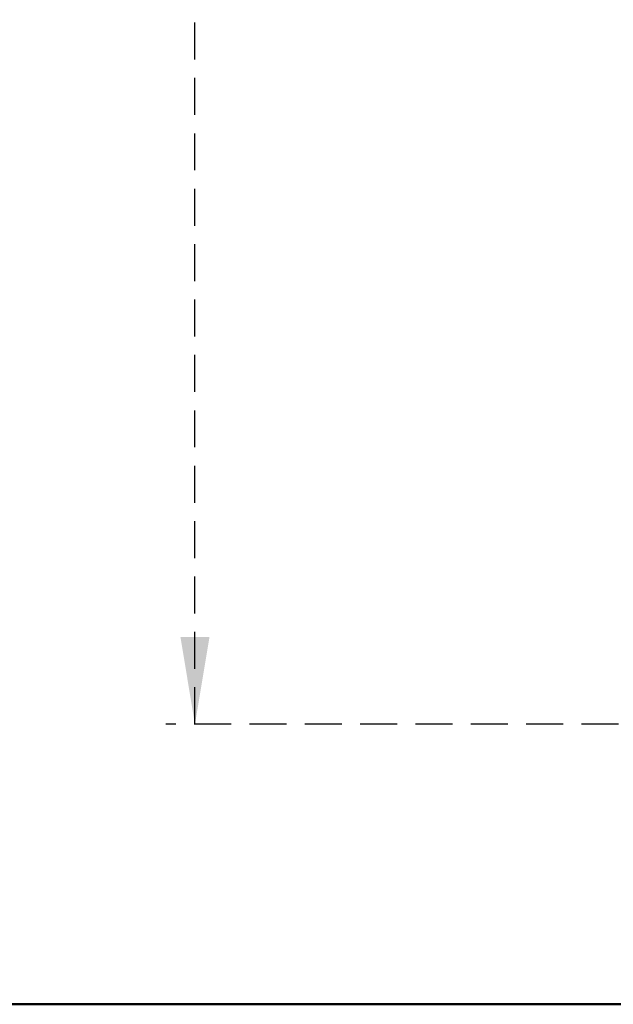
# Model space of a CAD drawing. Header units: millimetres. Extents: x 5 to 297, y 5 to 205.
# Tile 2 of 29: x 60 to 81, y 5 to 39. Entities that reach past the tile are written whole.
import ezdxf

# ---------------------------------------------------------------- set-up
doc = ezdxf.new("R2010")
doc.units = ezdxf.units.MM
doc.linetypes.add('HIDDEN', pattern=[1.905, 1.27, -0.635])
doc.layers.add('VM_VU04', color=7, linetype='HIDDEN')
doc.layers.add('模型', color=7, linetype='Continuous', lineweight=15)
doc.styles.add('SLDTEXTSTYLE0', font='TXT', dxfattribs={"width": 0.7})
doc.dimstyles.new('SLDDIMSTYLE2', dxfattribs={"dimtxt": 3.5, "dimasz": 3, "dimexe": 0, "dimexo": 0.0625, "dimgap": 0.875, "dimtad": 1, "dimdec": 1, "dimlfac": 2, "dimrnd": 1e-09, "dimzin": 12, "dimdsep": 46, "dimtxsty": 'SLDTEXTSTYLE0', "dimsah": 1, "dimcen": 0.09, "dimadec": 0, "dimazin": 3, "dimtfac": 1, "dimtdec": 1, "dimtofl": 0, "dimtmove": 0, "dimatfit": 3, "dimfxl": 0, "dimfrac": 2, "dimtolj": 1, "dimtzin": 12, "dimarcsym": 0})

# ---------------------------------------------------------------- blocks, each defined once
blk = doc.blocks.new('_D_8')
at = {"layer": 'VM_VU04'}
for p, q in [((81.255, 86.559), (65.255, 86.559)), ((66.255, 14.631), (66.255, 86.559)), ((90.361, 14.631), (65.255, 14.631))]:
    blk.add_line(p, q, dxfattribs=at)
for points in [[(66.255, 86.559), (65.755, 83.559), (66.755, 83.559)], [(66.255, 14.631), (66.755, 17.631), (65.755, 17.631)]]:
    blk.add_solid(points, dxfattribs=at)
at = {"layer": 'VM_VU04', "insert": (61.743, 44.497, 0.05), "char_height": 3.5, "attachment_point": 1, "rotation": 90, "style": 'SLDTEXTSTYLE0'}
blk.add_mtext('143.9', dxfattribs=at)

msp = doc.modelspace()

# ---------------------------------------------------------------- linework, layer by layer
at = {"color": 7, "linetype": 'Continuous', "lineweight": 40}
msp.add_line((5, 5), (172, 5), dxfattribs=at)
at = {"layer": '模型'}
msp.add_line((102, 5), (5, 5), dxfattribs=at)
at = {"layer": '模型', "linetype": 'Continuous', "lineweight": 40}
msp.add_line((292, 5), (5, 5), dxfattribs=at)

# ---------------------------------------------------------------- dimensions: what is measured, and where the dimension line sits
at = {"layer": 'VM_VU04'}
dim = msp.add_linear_dim(base=(66.2546, 86.5591), p1=(91.3614, 14.6306), p2=(82.2546, 86.5591), angle=90, dimstyle='SLDDIMSTYLE2', dxfattribs=at)
dim.commit()
dim.dimension.update_dxf_attribs({"geometry": '_D_8', "text_midpoint": (66.2546, 50.5948), "dimtype": 160})

doc.saveas('drawing.dxf')
